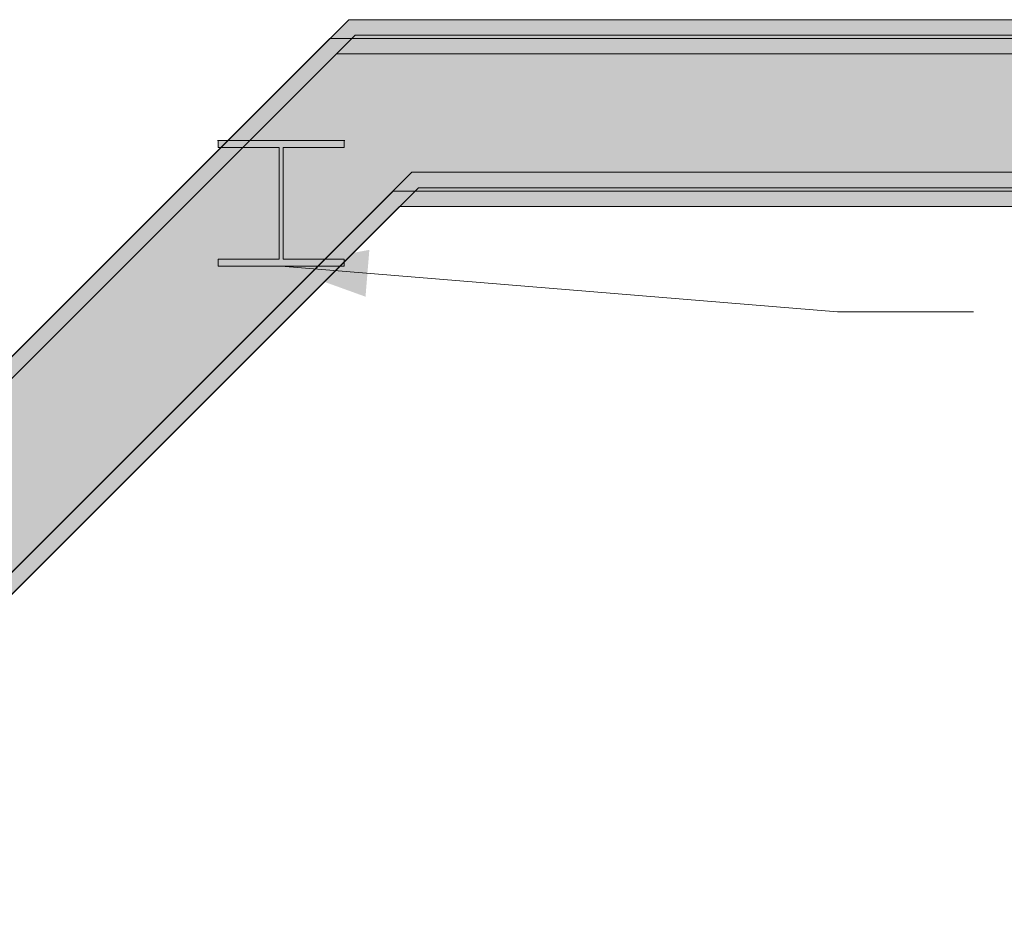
# Model space of a CAD drawing. Header units: millimetres. Extents: x 17 to 413, y 4 to 292.
# Tile 25 of 57: x 109 to 125, y 245 to 260. Entities that reach past the tile are written whole.
import ezdxf

# ---------------------------------------------------------------- set-up
doc = ezdxf.new("R2010")
doc.units = ezdxf.units.MM
for name, color, linetype in [('FILL-INK', 7, 'Continuous'), ('FILL-STEEL', 7, 'Continuous'), ('FILL-WHITE', 7, 'Continuous'), ('LINE-CORE', 7, 'Continuous'), ('LINE-INK', 7, 'Continuous')]:
    doc.layers.add(name, color=color, linetype=linetype)

msp = doc.modelspace()

# ---------------------------------------------------------------- hatches: boundary and pattern name
at = {"layer": 'FILL-INK', "true_color": 0x1a1a1f}
h = msp.add_hatch(color=250, dxfattribs=at)
h.dxf.hatch_style = 1
h.paths.add_polyline_path([(113.474, 255.631), (114.901, 255.896), (114.839, 255.138)])
at = {"layer": 'FILL-STEEL', "true_color": 0x0d2973}
h = msp.add_hatch(color=166, dxfattribs=at)
h.dxf.hatch_style = 1
h.paths.add_polyline_path([(112.456, 255.631), (112.456, 255.653), (112.456, 255.745), (113.254, 255.745), (113.44, 255.745), (113.44, 256.086), (113.44, 257.55), (112.642, 257.55), (112.456, 257.55), (112.456, 257.572), (112.456, 257.664), (114.108, 257.664), (114.493, 257.664), (114.493, 257.642), (114.493, 257.55), (113.695, 257.55), (113.509, 257.55), (113.509, 257.209), (113.509, 255.745), (114.307, 255.745), (114.493, 255.745), (114.493, 255.723), (114.493, 255.631), (112.841, 255.631)])
at = {"layer": 'FILL-WHITE', "true_color": 0xffffff}
h = msp.add_hatch(color=7, dxfattribs=at)
h.dxf.hatch_style = 1
h.paths.add_polyline_path([(114.568, 259.62), (139.742, 259.62), (139.742, 259.369), (114.672, 259.369), (88.526, 233.223), (88.526, 233.578)])
h = msp.add_hatch(color=7, dxfattribs=at)
h.dxf.hatch_style = 1
h.paths.add_polyline_path([(114.568, 259.62), (139.742, 259.62), (139.742, 259.369), (114.672, 259.369), (88.526, 233.223), (88.526, 233.578)])
h = msp.add_hatch(color=7, dxfattribs=at)
h.dxf.hatch_style = 1
h.paths.add_polyline_path([(114.568, 259.62), (144.962, 259.62), (144.962, 259.369), (114.672, 259.369), (88.526, 233.223), (88.526, 233.578)])
h = msp.add_hatch(color=7, dxfattribs=at)
h.dxf.hatch_style = 1
h.paths.add_polyline_path([(114.568, 259.62), (144.962, 259.62), (144.962, 259.369), (114.672, 259.369), (88.526, 233.223), (88.526, 233.578)])
h = msp.add_hatch(color=7, dxfattribs=at)
h.dxf.hatch_style = 1
h.paths.add_polyline_path([(114.672, 259.369), (139.742, 259.369), (139.742, 257.152), (115.59, 257.152), (89.583, 231.145), (88.526, 232.202), (88.526, 233.223)])
h = msp.add_hatch(color=7, dxfattribs=at)
h.dxf.hatch_style = 1
h.paths.add_polyline_path([(114.672, 259.369), (139.742, 259.369), (139.742, 257.152), (115.59, 257.152), (89.583, 231.145), (88.526, 232.202), (88.526, 233.223)])
h = msp.add_hatch(color=7, dxfattribs=at)
h.dxf.hatch_style = 1
h.paths.add_polyline_path([(114.672, 259.369), (144.962, 259.369), (144.962, 257.152), (115.59, 257.152), (89.583, 231.145), (88.526, 232.202), (88.526, 233.223)])
h = msp.add_hatch(color=7, dxfattribs=at)
h.dxf.hatch_style = 1
h.paths.add_polyline_path([(114.672, 259.369), (144.962, 259.369), (144.962, 257.152), (115.59, 257.152), (89.583, 231.145), (88.526, 232.202), (88.526, 233.223)])
h = msp.add_hatch(color=7, dxfattribs=at)
h.dxf.hatch_style = 1
h.paths.add_polyline_path([(114.264, 259.316), (139.742, 259.316), (139.742, 259.065), (114.368, 259.065), (88.526, 233.223), (88.526, 233.578)])
h = msp.add_hatch(color=7, dxfattribs=at)
h.dxf.hatch_style = 1
h.paths.add_polyline_path([(114.264, 259.316), (139.742, 259.316), (139.742, 259.065), (114.368, 259.065), (88.526, 233.223), (88.526, 233.578)])
h = msp.add_hatch(color=7, dxfattribs=at)
h.dxf.hatch_style = 1
h.paths.add_polyline_path([(114.368, 259.065), (139.742, 259.065), (139.742, 256.848), (115.286, 256.848), (89.583, 231.145), (88.526, 232.202), (88.526, 233.223)])
h = msp.add_hatch(color=7, dxfattribs=at)
h.dxf.hatch_style = 1
h.paths.add_polyline_path([(114.368, 259.065), (139.742, 259.065), (139.742, 256.848), (115.286, 256.848), (89.583, 231.145), (88.526, 232.202), (88.526, 233.223)])
h = msp.add_hatch(color=7, dxfattribs=at)
h.dxf.hatch_style = 1
h.paths.add_polyline_path([(112.443, 257.665), (112.443, 257.665), (112.452, 257.664), (112.456, 257.664), (114.493, 257.664), (114.493, 257.55), (113.509, 257.55), (113.509, 255.745), (114.493, 255.745), (114.493, 255.631), (112.456, 255.631), (112.456, 255.745), (113.44, 255.745), (113.44, 257.55), (112.456, 257.55), (112.456, 257.664), (112.443, 257.665)])
h = msp.add_hatch(color=7, dxfattribs=at)
h.dxf.hatch_style = 1
h.paths.add_polyline_path([(112.443, 257.665), (112.443, 257.665), (112.452, 257.664), (112.456, 257.664), (114.493, 257.664), (114.493, 257.55), (113.509, 257.55), (113.509, 255.745), (114.493, 255.745), (114.493, 255.631), (112.456, 255.631), (112.456, 255.745), (113.44, 255.745), (113.44, 257.55), (112.456, 257.55), (112.456, 257.664), (112.443, 257.665)])
h = msp.add_hatch(color=7, dxfattribs=at)
h.dxf.hatch_style = 1
h.paths.add_polyline_path([(112.456, 255.745), (113.44, 255.745), (113.44, 257.55), (112.456, 257.55), (112.456, 257.664), (114.493, 257.664), (114.493, 257.55), (113.509, 257.55), (113.509, 255.745), (114.493, 255.745), (114.493, 255.631), (112.456, 255.631)])
h = msp.add_hatch(color=7, dxfattribs=at)
h.dxf.hatch_style = 1
h.paths.add_polyline_path([(112.456, 255.745), (113.44, 255.745), (113.44, 257.55), (112.456, 257.55), (112.456, 257.664), (114.493, 257.664), (114.493, 257.55), (113.509, 257.55), (113.509, 255.745), (114.493, 255.745), (114.493, 255.631), (112.456, 255.631)])
h = msp.add_hatch(color=7, dxfattribs=at)
h.dxf.hatch_style = 1
h.paths.add_polyline_path([(112.456, 255.745), (113.44, 255.745), (113.44, 257.55), (112.456, 257.55), (112.456, 257.664), (114.493, 257.664), (114.493, 257.55), (113.509, 257.55), (113.509, 255.745), (114.493, 255.745), (114.493, 255.631), (112.456, 255.631)])
h = msp.add_hatch(color=7, dxfattribs=at)
h.dxf.hatch_style = 1
h.paths.add_polyline_path([(114.506, 257.665), (114.506, 257.665), (114.506, 257.665), (114.493, 257.664)])
h = msp.add_hatch(color=7, dxfattribs=at)
h.dxf.hatch_style = 1
h.paths.add_polyline_path([(114.506, 257.665), (114.506, 257.665), (114.506, 257.665), (114.493, 257.664)])
h = msp.add_hatch(color=7, dxfattribs=at)
h.dxf.hatch_style = 1
h.paths.add_polyline_path([(114.506, 257.665), (114.506, 257.665), (114.506, 257.665), (114.493, 257.664)])
h = msp.add_hatch(color=7, dxfattribs=at)
h.dxf.hatch_style = 1
h.paths.add_polyline_path([(89.583, 231.145), (115.59, 257.152), (139.742, 257.152), (139.742, 256.901), (115.694, 256.901), (89.761, 230.967), (89.583, 231.145)])
h = msp.add_hatch(color=7, dxfattribs=at)
h.dxf.hatch_style = 1
h.paths.add_polyline_path([(89.583, 231.145), (115.59, 257.152), (139.742, 257.152), (139.742, 256.901), (115.694, 256.901), (89.761, 230.967), (89.583, 231.145)])
h = msp.add_hatch(color=7, dxfattribs=at)
h.dxf.hatch_style = 1
h.paths.add_polyline_path([(89.583, 231.145), (115.59, 257.152), (144.962, 257.152), (144.962, 256.901), (115.694, 256.901), (89.761, 230.967), (89.583, 231.145)])
h = msp.add_hatch(color=7, dxfattribs=at)
h.dxf.hatch_style = 1
h.paths.add_polyline_path([(89.583, 231.145), (115.59, 257.152), (144.962, 257.152), (144.962, 256.901), (115.694, 256.901), (89.761, 230.967), (89.583, 231.145)])
h = msp.add_hatch(color=7, dxfattribs=at)
h.dxf.hatch_style = 1
h.paths.add_polyline_path([(89.583, 231.145), (115.286, 256.848), (139.742, 256.848), (139.742, 256.597), (115.39, 256.597), (89.761, 230.967), (89.583, 231.145)])
h = msp.add_hatch(color=7, dxfattribs=at)
h.dxf.hatch_style = 1
h.paths.add_polyline_path([(89.583, 231.145), (115.286, 256.848), (139.742, 256.848), (139.742, 256.597), (115.39, 256.597), (89.761, 230.967), (89.583, 231.145)])

# ---------------------------------------------------------------- linework, layer by layer
at = {"layer": 'LINE-CORE', "lineweight": 5}
for points in [[(114.568, 259.62), (139.742, 259.62), (139.742, 259.369), (114.672, 259.369), (88.526, 233.223), (88.526, 233.578)], [(114.568, 259.62), (139.742, 259.62), (139.742, 259.369), (114.672, 259.369), (88.526, 233.223), (88.526, 233.578)], [(114.568, 259.62), (144.962, 259.62), (144.962, 259.62), (144.962, 259.369), (114.672, 259.369), (88.526, 233.223), (88.526, 233.578)], [(114.568, 259.62), (144.962, 259.62), (144.962, 259.62), (144.962, 259.369), (114.672, 259.369), (88.526, 233.223), (88.526, 233.578)], [(114.672, 259.369), (114.672, 259.369), (139.742, 259.369), (139.742, 259.369), (139.742, 259.369), (139.742, 259.369), (139.742, 257.152), (115.59, 257.152), (89.583, 231.145), (88.526, 232.202), (88.526, 233.223)], [(114.672, 259.369), (114.672, 259.369), (139.742, 259.369), (139.742, 259.369), (139.742, 259.369), (139.742, 259.369), (139.742, 257.152), (115.59, 257.152), (89.583, 231.145), (88.526, 232.202), (88.526, 233.223)], [(114.672, 259.369), (114.672, 259.369), (144.962, 259.369), (144.962, 257.152), (115.59, 257.152), (89.583, 231.145), (88.526, 232.202), (88.526, 233.223)], [(114.672, 259.369), (114.672, 259.369), (144.962, 259.369), (144.962, 257.152), (115.59, 257.152), (89.583, 231.145), (88.526, 232.202), (88.526, 233.223)], [(114.264, 259.316), (139.742, 259.316), (139.742, 259.316), (139.742, 259.065), (114.368, 259.065), (88.526, 233.223), (88.526, 233.578)], [(114.264, 259.316), (139.742, 259.316), (139.742, 259.065), (114.368, 259.065), (88.526, 233.223), (88.526, 233.578)], [(114.368, 259.065), (114.368, 259.065), (114.368, 259.065), (139.742, 259.065), (139.742, 259.065), (139.742, 259.065), (139.742, 259.065), (139.742, 256.848), (115.286, 256.848), (89.583, 231.145), (88.526, 232.202), (88.526, 233.223)], [(114.368, 259.065), (139.742, 259.065), (139.742, 256.848), (115.286, 256.848), (89.583, 231.145), (88.526, 232.202), (88.526, 233.223)], [(112.443, 257.665), (112.443, 257.665), (112.452, 257.664), (112.456, 257.664), (114.493, 257.664), (114.493, 257.55), (113.509, 257.55), (113.509, 255.745), (114.493, 255.745), (114.493, 255.631), (112.456, 255.631), (112.456, 255.745), (113.44, 255.745), (113.44, 257.55), (112.456, 257.55), (112.456, 257.664), (112.443, 257.665)], [(112.443, 257.665), (112.443, 257.665), (112.452, 257.664), (112.456, 257.664), (114.493, 257.664), (114.493, 257.55), (113.509, 257.55), (113.509, 255.745), (114.493, 255.745), (114.493, 255.631), (112.456, 255.631), (112.456, 255.745), (113.44, 255.745), (113.44, 257.55), (112.456, 257.55), (112.456, 257.664), (112.443, 257.665)], [(112.456, 255.745), (113.44, 255.745), (113.44, 257.55), (112.456, 257.55), (112.456, 257.664), (114.493, 257.664), (114.493, 257.664), (114.493, 257.55), (113.509, 257.55), (113.509, 255.745), (114.493, 255.745), (114.493, 255.631), (112.456, 255.631)], [(112.456, 255.745), (113.44, 255.745), (113.44, 257.55), (112.456, 257.55), (112.456, 257.664), (114.493, 257.664), (114.493, 257.664), (114.493, 257.55), (113.509, 257.55), (113.509, 255.745), (114.493, 255.745), (114.493, 255.631), (112.456, 255.631)], [(112.456, 255.745), (113.44, 255.745), (113.44, 257.55), (112.456, 257.55), (112.456, 257.664), (114.493, 257.664), (114.493, 257.664), (114.493, 257.55), (113.509, 257.55), (113.509, 255.745), (114.493, 255.745), (114.493, 255.631), (112.456, 255.631)], [(114.506, 257.665), (114.506, 257.665), (114.506, 257.665), (114.493, 257.664)], [(114.506, 257.665), (114.506, 257.665), (114.506, 257.665), (114.493, 257.664)], [(114.506, 257.665), (114.506, 257.665), (114.506, 257.665), (114.493, 257.664)], [(89.583, 231.145), (115.59, 257.152), (115.59, 257.152), (139.742, 257.152), (139.742, 257.152), (139.742, 257.152), (139.742, 257.152), (139.742, 256.901), (115.694, 256.901), (89.761, 230.967), (89.583, 231.145)], [(89.583, 231.145), (115.59, 257.152), (115.59, 257.152), (139.742, 257.152), (139.742, 257.152), (139.742, 257.152), (139.742, 257.152), (139.742, 256.901), (115.694, 256.901), (89.761, 230.967), (89.583, 231.145)], [(89.583, 231.145), (115.59, 257.152), (115.59, 257.152), (144.962, 257.152), (144.962, 256.901), (115.694, 256.901), (89.761, 230.967), (89.583, 231.145)], [(89.583, 231.145), (115.59, 257.152), (115.59, 257.152), (144.962, 257.152), (144.962, 256.901), (115.694, 256.901), (89.761, 230.967), (89.583, 231.145)], [(89.583, 231.145), (115.286, 256.848), (139.742, 256.848), (139.742, 256.848), (139.742, 256.597), (115.39, 256.597), (89.761, 230.967), (89.583, 231.145), (89.583, 231.145)], [(89.583, 231.145), (115.286, 256.848), (139.742, 256.848), (139.742, 256.597), (115.39, 256.597), (89.761, 230.967), (89.583, 231.145)]]:
    msp.add_lwpolyline(points, close=True, dxfattribs=at)
at = {"layer": 'LINE-INK', "lineweight": 5}
for p, q in [((113.474, 255.631), (122.474, 254.894)), ((122.474, 254.894), (124.674, 254.894))]:
    msp.add_line(p, q, dxfattribs=at)
msp.add_lwpolyline([(112.456, 255.631), (112.456, 255.653), (112.456, 255.745), (113.254, 255.745), (113.44, 255.745), (113.44, 256.086), (113.44, 257.55), (112.642, 257.55), (112.456, 257.55), (112.456, 257.572), (112.456, 257.664), (114.108, 257.664), (114.493, 257.664), (114.493, 257.642), (114.493, 257.55), (113.695, 257.55), (113.509, 257.55), (113.509, 257.209), (113.509, 255.745), (114.307, 255.745), (114.493, 255.745), (114.493, 255.723), (114.493, 255.631), (112.841, 255.631)], close=True, dxfattribs=at)

doc.saveas('drawing.dxf')
